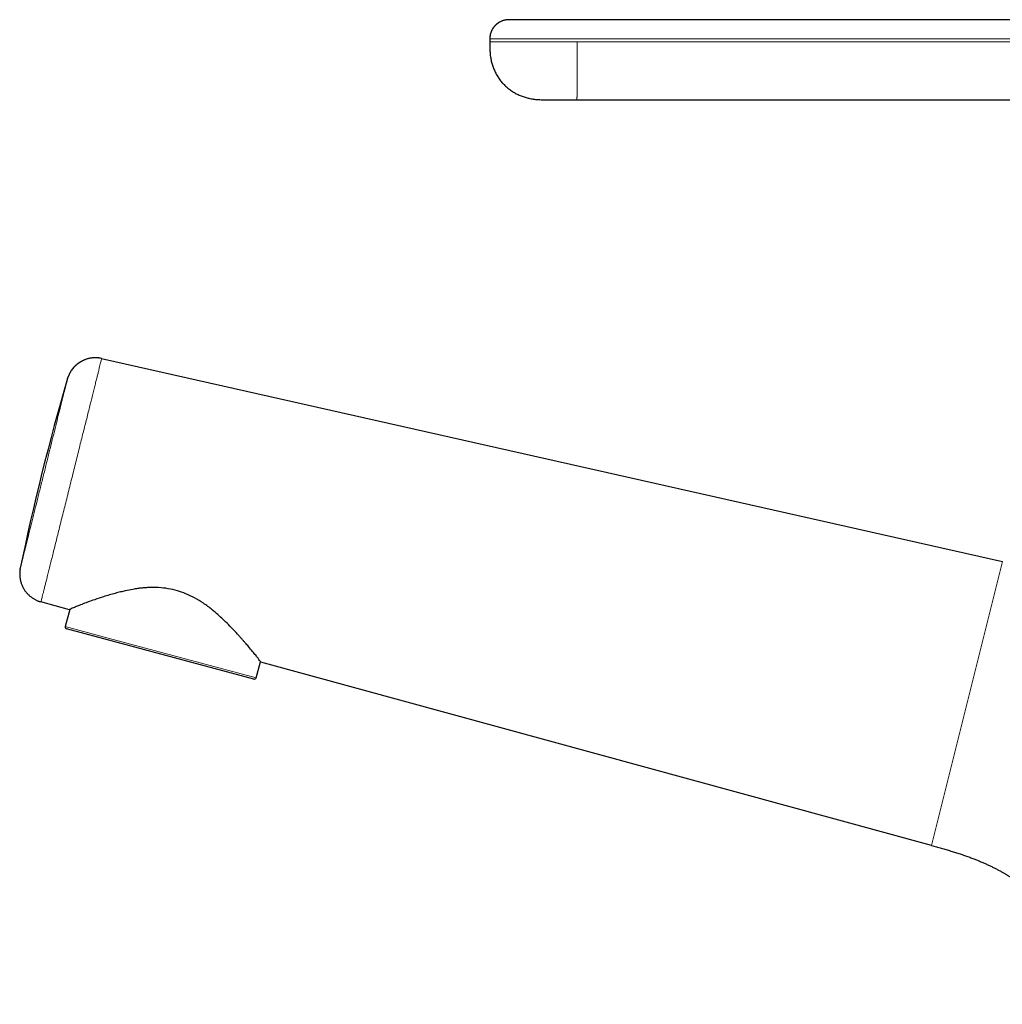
# Model space of a CAD drawing. Header units: millimetres. Extents: x 8 to 738, y 12 to 566.
# Tile 1 of 35: x 56 to 158, y 464 to 566. Entities that reach past the tile are written whole.
import ezdxf

# ---------------------------------------------------------------- set-up
doc = ezdxf.new("R2010")
doc.units = ezdxf.units.MM

msp = doc.modelspace()

# ---------------------------------------------------------------- linework, layer by layer
at = {"color": 7, "linetype": 'Continuous', "lineweight": 30}
for p, q in [((107.08, 565.59), (107, 565.59)), ((105.12, 563.59), (105.12, 563.29)), ((105.12, 563.59), (105.12, 563.59)), ((114.14, 557.29), (162.14, 557.29)), ((64.89, 530.48), (158.26, 509.44)), ((56.44, 508.65), (56.46, 508.75)), ((61.55, 504.44), (58.6, 505.24)), ((61.58, 504.45), (61.11, 502.69)), ((65.12, 501.41), (61.25, 502.44)), ((80.67, 497.24), (65.12, 501.41)), ((80.91, 497.38), (81.35, 499.02)), ((150.92, 479.99), (81.38, 499.01)), ((150.92, 479.99), (150.92, 480))]:
    msp.add_line(p, q, dxfattribs=at)
at = {"color": 8, "linetype": 'Continuous', "lineweight": 0}
for p, q in [((107.12, 565.59), (107.08, 565.59)), ((105.12, 563.59), (105.12, 563.29)), ((105.12, 563.29), (105.12, 563.29)), ((164.17, 563.29), (114.19, 563.29)), ((150.92, 480), (158.26, 509.44)), ((65.05, 501.63), (61.11, 502.69)), ((80.91, 497.38), (65.05, 501.63))]:
    msp.add_line(p, q, dxfattribs=at)
at = {"color": 7, "linetype": 'Continuous', "lineweight": 30, "flags": 128}
for points in [[(61.36, 528.39), (61.38, 528.49), (61.41, 528.58)], [(58.6, 505.24), (58.51, 505.27), (58.48, 505.28)]]:
    msp.add_lwpolyline(points, dxfattribs=at)
at = {"color": 8, "linetype": 'Continuous', "lineweight": 0, "flags": 128}
msp.add_lwpolyline([(56.43, 508.62), (56.44, 508.65), (56.44, 508.65)], dxfattribs=at)
at = {"color": 7, "linetype": 'Continuous', "lineweight": 30}
for centre, radius, start, end in [((64.23, 527.55), 3, 77.3, 146.2089), ((301.28, 458.14), 250, 163.6795, 168.3219), ((61.3, 502.64), 0.2, 165, 255), ((80.72, 497.44), 0.2, 255, 345)]:
    msp.add_arc(centre, radius, start, end, dxfattribs=at)
for points, knots in [([(106.89, 565.58), (106.88, 565.58), (106.82, 565.57), (106.73, 565.55), (106.59, 565.52), (106.46, 565.48), (106.33, 565.43), (106.2, 565.37), (106.08, 565.3), (105.97, 565.23), (105.86, 565.15), (105.76, 565.06), (105.66, 564.96), (105.57, 564.86), (105.49, 564.75), (105.41, 564.64), (105.35, 564.52), (105.29, 564.4), (105.24, 564.28), (105.2, 564.15), (105.16, 564.02), (105.14, 563.87), (105.12, 563.73), (105.12, 563.64), (105.12, 563.59)], [0, 0, 0, 0, 0.01027, 0.056487, 0.103664, 0.151717, 0.20055, 0.250055, 0.295927, 0.342171, 0.388683, 0.435361, 0.482095, 0.528779, 0.575304, 0.621567, 0.667465, 0.712902, 0.757787, 0.802037, 0.853265, 0.903395, 0.952332, 1, 1, 1, 1]), ([(107.08, 565.59), (107.08, 565.59), (107.07, 565.59), (107.06, 565.59), (107.05, 565.59), (107.04, 565.59), (107.03, 565.59), (107.02, 565.59), (107.02, 565.59), (107.01, 565.59), (107, 565.59), (106.98, 565.58), (106.96, 565.58), (106.93, 565.58), (106.9, 565.58), (106.87, 565.57), (106.81, 565.57), (106.74, 565.55), (106.64, 565.53), (106.55, 565.51), (106.44, 565.47), (106.34, 565.43), (106.23, 565.38), (106.12, 565.32), (106.01, 565.25), (105.9, 565.17), (105.8, 565.09), (105.73, 565.03), (105.68, 564.97), (105.62, 564.91), (105.57, 564.85), (105.52, 564.78), (105.46, 564.7), (105.41, 564.61), (105.35, 564.52), (105.3, 564.41), (105.25, 564.29), (105.21, 564.17), (105.17, 564.03), (105.15, 563.89), (105.13, 563.74), (105.13, 563.64), (105.13, 563.59)], [0, 0, 0, 0, 0.019183, 0.036318, 0.050425, 0.061554, 0.069825, 0.07298, 0.075579, 0.077771, 0.080941, 0.085561, 0.092464, 0.101433, 0.111486, 0.121558, 0.131648, 0.160563, 0.190039, 0.221138, 0.253922, 0.2884, 0.324569, 0.361451, 0.404105, 0.446245, 0.48776, 0.512328, 0.536612, 0.560595, 0.584655, 0.611028, 0.640024, 0.671578, 0.705601, 0.741982, 0.780581, 0.821231, 0.863734, 0.907866, 0.953378, 1, 1, 1, 1]), ([(107.11, 565.59), (107.11, 565.59), (107.11, 565.59), (107.11, 565.59), (107.1, 565.59), (107.09, 565.59), (107.09, 565.59), (107.08, 565.59), (107.07, 565.59), (107.06, 565.59), (107.05, 565.59), (107.05, 565.59)], [0, 0, 0, 0, 0.015178, 0.171417, 0.328039, 0.485053, 0.641898, 0.778088, 0.885936, 0.971517, 1, 1, 1, 1]), ([(164.16, 565.59), (153.99, 565.59), (138.75, 565.59), (123.3, 565.59), (117.82, 565.59), (117.21, 565.59), (116.6, 565.59), (115.99, 565.59), (115.38, 565.59), (114.77, 565.59), (114.27, 565.59), (113.89, 565.59), (113.62, 565.59), (113.35, 565.59), (113.09, 565.59), (112.82, 565.59), (112.56, 565.59), (112.29, 565.59), (112.02, 565.59), (111.74, 565.59), (111.46, 565.59), (111.19, 565.59), (110.93, 565.59), (110.69, 565.59), (110.46, 565.59), (110.23, 565.59), (110.02, 565.59), (109.8, 565.59), (109.6, 565.59), (109.4, 565.59), (109.2, 565.59), (109.01, 565.59), (108.82, 565.59), (108.64, 565.59), (108.47, 565.59), (108.31, 565.59), (108.16, 565.59), (108.02, 565.59), (107.9, 565.59), (107.78, 565.59), (107.67, 565.59), (107.57, 565.59), (107.48, 565.59), (107.4, 565.59), (107.33, 565.59), (107.27, 565.59), (107.22, 565.59), (107.17, 565.59), (107.14, 565.59), (107.12, 565.59), (107.12, 565.59), (107.12, 565.59), (107.12, 565.59)], [0, 0, 0, 0, 0.4999969, 0.7499947, 0.7599945, 0.7699944, 0.7799943, 0.7899942, 0.7999941, 0.8099941, 0.8199958, 0.8243953, 0.8287951, 0.8331946, 0.8375948, 0.8419952, 0.8463955, 0.8507958, 0.855636, 0.8604764, 0.8653167, 0.8701569, 0.8749968, 0.8793716, 0.8837463, 0.888121, 0.8924959, 0.8968709, 0.9012461, 0.9056216, 0.9099973, 0.9145816, 0.9191659, 0.92375, 0.9283338, 0.9329171, 0.9374999, 0.9418741, 0.946248, 0.9506221, 0.9549964, 0.9593712, 0.9637463, 0.9681218, 0.9724974, 0.9770813, 0.981665, 0.9862485, 0.9908317, 0.9954147, 0.9999978, 1, 1, 1, 1]), ([(105.12, 563.29), (105.12, 563.21), (105.12, 563.05), (105.12, 562.82), (105.13, 562.58), (105.14, 562.34), (105.16, 562.11), (105.18, 561.87), (105.22, 561.64), (105.26, 561.41), (105.31, 561.2), (105.37, 560.98), (105.43, 560.77), (105.51, 560.56), (105.6, 560.35), (105.7, 560.14), (105.8, 559.94), (105.92, 559.74), (106.04, 559.55), (106.18, 559.36), (106.32, 559.18), (106.46, 559.01), (106.61, 558.86), (106.77, 558.7), (106.93, 558.56), (107.1, 558.41), (107.29, 558.28), (107.48, 558.15), (107.67, 558.03), (107.87, 557.92), (108.08, 557.82), (108.28, 557.73), (108.48, 557.65), (108.68, 557.58), (108.88, 557.52), (109.09, 557.46), (109.3, 557.42), (109.52, 557.38), (109.75, 557.35), (109.98, 557.32), (110.21, 557.31), (110.44, 557.3), (110.66, 557.29), (110.89, 557.29), (111.04, 557.29), (111.12, 557.29)], [0, 0, 0, 0, 0.024235, 0.048498, 0.072809, 0.097182, 0.121631, 0.146167, 0.170802, 0.193481, 0.216259, 0.239144, 0.26214, 0.28525, 0.308474, 0.331809, 0.35525, 0.378789, 0.402414, 0.426112, 0.449868, 0.472303, 0.494758, 0.517218, 0.539664, 0.562083, 0.585812, 0.609476, 0.63306, 0.656551, 0.679941, 0.703221, 0.725068, 0.746814, 0.768459, 0.790006, 0.811461, 0.835302, 0.859044, 0.882695, 0.906268, 0.929771, 0.953218, 0.976622, 1, 1, 1, 1]), ([(110.9, 557.29), (110.91, 557.29), (110.93, 557.29), (110.95, 557.29), (110.98, 557.29), (111, 557.29), (111.02, 557.29), (111.05, 557.29), (111.07, 557.29), (111.08, 557.29), (111.08, 557.29)], [0, 0, 0, 0, 0.131892, 0.23942, 0.348947, 0.462316, 0.581129, 0.750258, 0.933956, 1, 1, 1, 1]), ([(111.12, 557.29), (111.12, 557.29), (111.13, 557.29), (111.15, 557.29), (111.18, 557.29), (111.22, 557.29), (111.27, 557.29), (111.34, 557.29), (111.41, 557.29), (111.49, 557.29), (111.58, 557.29), (111.68, 557.29), (111.78, 557.29), (111.9, 557.29), (112.02, 557.29), (112.15, 557.29), (112.3, 557.29), (112.45, 557.29), (112.61, 557.29), (112.78, 557.29), (112.95, 557.29), (113.12, 557.29), (113.29, 557.29), (113.46, 557.29), (113.63, 557.29), (113.8, 557.29), (113.97, 557.29), (114.09, 557.29), (114.14, 557.29)], [0, 0, 0, 0, 0.040002, 0.080001, 0.120001, 0.16, 0.199999, 0.239999, 0.280001, 0.316667, 0.353334, 0.39, 0.426666, 0.463333, 0.500001, 0.540003, 0.580002, 0.620001, 0.659999, 0.699997, 0.739997, 0.78, 0.816665, 0.85333, 0.889997, 0.926665, 0.963332, 1, 1, 1, 1]), ([(64.77, 530.5), (64.76, 530.5), (64.76, 530.51), (64.74, 530.51), (64.73, 530.51), (64.71, 530.51), (64.7, 530.51), (64.69, 530.51), (64.67, 530.52), (64.66, 530.52), (64.64, 530.52), (64.62, 530.52), (64.59, 530.53), (64.56, 530.53), (64.52, 530.53), (64.47, 530.54), (64.39, 530.54), (64.28, 530.55), (64.14, 530.55), (63.98, 530.54), (63.83, 530.52), (63.68, 530.5), (63.53, 530.47), (63.38, 530.43), (63.23, 530.38), (63.07, 530.32), (62.92, 530.25), (62.77, 530.17), (62.62, 530.08), (62.48, 529.99), (62.35, 529.88), (62.22, 529.78), (62.1, 529.66), (61.99, 529.55), (61.89, 529.43), (61.81, 529.31), (61.74, 529.21), (61.68, 529.12), (61.62, 529.03), (61.57, 528.94), (61.54, 528.86), (61.51, 528.8), (61.49, 528.76), (61.48, 528.73), (61.47, 528.71), (61.46, 528.69), (61.45, 528.67), (61.44, 528.65), (61.43, 528.62), (61.42, 528.6), (61.41, 528.58), (61.4, 528.55), (61.39, 528.52), (61.39, 528.5), (61.38, 528.49)], [0, 0, 0, 0, 0.01608, 0.030166, 0.042294, 0.050139, 0.056954, 0.062797, 0.067766, 0.072018, 0.075798, 0.080575, 0.086035, 0.092282, 0.100667, 0.110169, 0.128929, 0.148114, 0.183251, 0.219504, 0.250461, 0.282466, 0.315504, 0.349554, 0.384587, 0.420568, 0.457268, 0.493942, 0.530466, 0.566781, 0.602832, 0.638564, 0.673927, 0.708859, 0.742684, 0.775048, 0.799887, 0.823792, 0.846769, 0.868774, 0.889069, 0.900775, 0.91174, 0.916948, 0.921988, 0.927096, 0.932514, 0.938403, 0.944889, 0.952064, 0.959992, 0.971814, 0.985134, 1, 1, 1, 1]), ([(56.44, 508.65), (56.44, 508.64), (56.44, 508.63), (56.43, 508.61), (56.43, 508.59), (56.43, 508.57), (56.42, 508.56), (56.42, 508.54), (56.42, 508.52), (56.42, 508.5), (56.41, 508.47), (56.41, 508.44), (56.41, 508.41), (56.4, 508.37), (56.4, 508.29), (56.39, 508.18), (56.4, 508.05), (56.4, 507.91), (56.42, 507.77), (56.44, 507.62), (56.47, 507.47), (56.51, 507.32), (56.56, 507.16), (56.62, 507.01), (56.68, 506.85), (56.76, 506.7), (56.85, 506.55), (56.94, 506.41), (57.05, 506.27), (57.16, 506.14), (57.27, 506.02), (57.39, 505.91), (57.51, 505.81), (57.64, 505.71), (57.76, 505.63), (57.88, 505.55), (58, 505.49), (58.11, 505.43), (58.2, 505.39), (58.26, 505.36), (58.29, 505.35), (58.32, 505.34), (58.35, 505.33), (58.37, 505.32), (58.38, 505.32), (58.39, 505.31), (58.4, 505.31), (58.41, 505.31), (58.41, 505.31), (58.42, 505.3), (58.43, 505.3), (58.44, 505.3), (58.45, 505.29), (58.47, 505.29), (58.47, 505.28), (58.48, 505.28)], [0, 0, 0, 0, 0.015095, 0.028115, 0.039136, 0.046168, 0.05224, 0.057497, 0.062165, 0.067089, 0.072267, 0.07788, 0.083933, 0.094343, 0.105864, 0.133685, 0.162366, 0.191905, 0.222318, 0.253766, 0.28627, 0.319812, 0.354368, 0.389904, 0.426371, 0.463134, 0.499773, 0.536227, 0.572439, 0.608352, 0.643912, 0.679069, 0.713492, 0.746504, 0.778074, 0.808202, 0.836899, 0.864551, 0.892183, 0.899094, 0.906005, 0.91284, 0.91868, 0.923266, 0.926605, 0.928872, 0.93007, 0.931486, 0.935162, 0.940138, 0.946499, 0.954286, 0.966921, 0.982155, 1, 1, 1, 1]), ([(81.38, 499.01), (81.37, 499.02), (81.36, 499.04), (81.27, 499.18), (81.11, 499.4), (80.87, 499.71), (80.54, 500.11), (80.22, 500.5), (79.96, 500.81), (79.78, 501), (79.6, 501.21), (79.4, 501.43), (79.2, 501.67), (78.85, 502.05), (78.38, 502.56), (77.78, 503.15), (77.21, 503.68), (76.78, 504.07), (76.5, 504.31), (76.41, 504.39), (76.38, 504.42), (76.37, 504.43), (76.36, 504.43), (76.36, 504.43), (76.36, 504.43), (76.36, 504.43), (76.36, 504.43), (76.36, 504.43), (76.36, 504.43), (76.07, 504.67), (75.48, 505.1), (74.56, 505.66), (73.65, 506.1), (72.74, 506.43), (71.78, 506.64), (71.01, 506.72), (70.44, 506.74), (70.09, 506.74), (69.73, 506.73), (69.36, 506.71), (68.99, 506.68), (68.57, 506.63), (68.02, 506.53), (67.43, 506.41), (66.83, 506.27), (66.28, 506.13), (65.68, 505.97), (64.96, 505.74), (64.19, 505.48), (63.43, 505.22), (62.82, 504.99), (62.33, 504.8), (61.97, 504.64), (61.73, 504.53), (61.58, 504.45), (61.56, 504.44), (61.55, 504.44)], [0, 0, 0, 0, 0.025865, 0.053049, 0.081677, 0.111858, 0.143687, 0.177241, 0.188826, 0.200613, 0.212604, 0.224801, 0.237205, 0.249819, 0.284795, 0.314106, 0.337751, 0.362589, 0.370227, 0.373112, 0.374064, 0.374422, 0.374568, 0.374629, 0.374656, 0.374668, 0.374673, 0.374675, 0.374676, 0.374677, 0.409826, 0.442246, 0.47216, 0.499849, 0.528033, 0.5581, 0.568606, 0.579368, 0.590396, 0.601699, 0.613285, 0.625161, 0.64092, 0.666996, 0.683907, 0.7034, 0.725474, 0.750129, 0.787649, 0.82323, 0.856928, 0.888812, 0.918958, 0.947462, 0.974432, 1, 1, 1, 1]), ([(150.92, 480), (151.09, 479.95), (151.42, 479.86), (151.93, 479.72), (152.43, 479.58), (152.92, 479.43), (153.4, 479.28), (153.87, 479.13), (154.33, 478.98), (154.77, 478.82), (155.19, 478.66), (155.58, 478.51), (155.95, 478.36), (156.31, 478.21), (156.66, 478.05), (157, 477.89), (157.32, 477.73), (157.64, 477.57), (157.94, 477.41), (158.23, 477.25), (158.5, 477.1), (158.76, 476.94), (159.01, 476.78), (159.25, 476.63), (159.48, 476.47), (159.7, 476.32), (159.9, 476.18), (160.1, 476.04), (160.29, 475.89), (160.48, 475.75), (160.66, 475.6), (160.85, 475.45), (161.02, 475.3), (161.19, 475.15), (161.35, 475.01), (161.5, 474.87), (161.64, 474.74), (161.77, 474.61), (161.91, 474.48), (162.04, 474.34), (162.18, 474.19), (162.33, 474.03), (162.48, 473.87), (162.63, 473.7), (162.79, 473.52), (162.94, 473.33), (163.09, 473.14), (163.25, 472.93), (163.41, 472.72), (163.56, 472.5), (163.72, 472.27), (163.88, 472.03), (164.04, 471.78), (164.19, 471.52), (164.34, 471.25), (164.49, 470.98), (164.64, 470.7), (164.78, 470.39), (164.93, 470.06), (165.08, 469.7), (165.22, 469.34), (165.36, 468.96), (165.48, 468.58), (165.59, 468.2), (165.69, 467.81), (165.78, 467.41), (165.86, 467.01), (165.93, 466.61), (165.99, 466.21), (166.03, 465.8), (166.07, 465.4), (166.09, 465.03), (166.1, 464.7), (166.11, 464.4), (166.12, 464.11), (166.12, 463.82), (166.12, 463.63), (166.12, 463.54)], [0, 0, 0, 0, 0.02147, 0.042815, 0.063979, 0.084914, 0.105577, 0.12557, 0.145233, 0.164541, 0.18347, 0.200037, 0.216276, 0.232178, 0.247736, 0.262944, 0.277795, 0.292288, 0.306418, 0.319509, 0.33227, 0.3447, 0.356801, 0.368571, 0.380012, 0.390499, 0.400695, 0.410601, 0.420218, 0.429549, 0.439627, 0.449351, 0.458724, 0.467749, 0.476427, 0.484763, 0.492757, 0.500421, 0.507863, 0.515743, 0.524057, 0.532798, 0.541962, 0.551543, 0.560951, 0.570717, 0.580835, 0.591298, 0.602099, 0.613229, 0.624681, 0.636445, 0.648512, 0.660872, 0.673284, 0.685957, 0.698878, 0.712033, 0.72753, 0.743298, 0.759314, 0.775548, 0.79197, 0.80825, 0.824644, 0.841116, 0.857622, 0.874418, 0.89115, 0.907763, 0.924192, 0.94037, 0.952858, 0.965106, 0.977074, 0.98872, 1, 1, 1, 1])]:
    msp.add_open_spline(points, degree=3, knots=knots, dxfattribs=at)
at = {"color": 8, "linetype": 'Continuous', "lineweight": 0}
for points, knots in [([(164.17, 563.59), (153.49, 563.59), (141.91, 563.59), (129.44, 563.59), (126.77, 563.59), (124.1, 563.59), (121.43, 563.59), (118.76, 563.59), (116.85, 563.59), (115.7, 563.59), (115.31, 563.59), (114.92, 563.59), (114.54, 563.59), (114.19, 563.59), (113.85, 563.59), (113.51, 563.59), (113.15, 563.59), (112.79, 563.59), (112.43, 563.59), (111.98, 563.59), (111.43, 563.59), (110.8, 563.59), (110.18, 563.59), (109.59, 563.59), (109.01, 563.59), (108.47, 563.59), (107.97, 563.59), (107.5, 563.59), (107.06, 563.59), (106.67, 563.59), (106.32, 563.59), (106.01, 563.59), (105.75, 563.59), (105.53, 563.59), (105.35, 563.59), (105.22, 563.59), (105.15, 563.59), (105.14, 563.59), (105.13, 563.59)], [0, 0, 0, 0, 0.502479, 0.544352, 0.586226, 0.628099, 0.669972, 0.711845, 0.753784, 0.759761, 0.765827, 0.772008, 0.778047, 0.783578, 0.788904, 0.794032, 0.799548, 0.805496, 0.811098, 0.816689, 0.827254, 0.837803, 0.848353, 0.858919, 0.869519, 0.880108, 0.89061, 0.901041, 0.91142, 0.921762, 0.932082, 0.942394, 0.952712, 0.96305, 0.973423, 0.983846, 0.994338, 1, 1, 1, 1]), ([(114.19, 563.29), (114.14, 563.29), (114.03, 563.29), (113.86, 563.29), (113.69, 563.29), (113.51, 563.29), (113.33, 563.29), (113.15, 563.29), (112.96, 563.29), (112.78, 563.29), (112.6, 563.29), (112.42, 563.29), (112.21, 563.29), (111.94, 563.29), (111.64, 563.29), (111.34, 563.29), (111.04, 563.29), (110.74, 563.29), (110.44, 563.29), (110.14, 563.29), (109.84, 563.29), (109.55, 563.29), (109.27, 563.29), (108.99, 563.29), (108.73, 563.29), (108.48, 563.29), (108.24, 563.29), (108.01, 563.29), (107.78, 563.29), (107.55, 563.29), (107.33, 563.29), (107.12, 563.29), (106.92, 563.29), (106.73, 563.29), (106.55, 563.29), (106.39, 563.29), (106.23, 563.29), (106.09, 563.29), (105.95, 563.29), (105.83, 563.29), (105.71, 563.29), (105.6, 563.29), (105.5, 563.29), (105.41, 563.29), (105.33, 563.29), (105.27, 563.29), (105.22, 563.29), (105.18, 563.29), (105.15, 563.29), (105.13, 563.29), (105.12, 563.29), (105.12, 563.29)], [0, 0, 0, 0, 0.011938, 0.023814, 0.035807, 0.048098, 0.060872, 0.074314, 0.087766, 0.100867, 0.113394, 0.125906, 0.138406, 0.1607, 0.182965, 0.20521, 0.227443, 0.24967, 0.273246, 0.296833, 0.320439, 0.344075, 0.367748, 0.391469, 0.413831, 0.436097, 0.458275, 0.480374, 0.502402, 0.525698, 0.548933, 0.572117, 0.595257, 0.618364, 0.641444, 0.663188, 0.684922, 0.706653, 0.728386, 0.750128, 0.773204, 0.796306, 0.819442, 0.842618, 0.865845, 0.889131, 0.911149, 0.933236, 0.955401, 0.977652, 1, 1, 1, 1]), ([(114.14, 557.29), (114.15, 557.29), (114.15, 557.29), (114.15, 557.29), (114.15, 557.3), (114.15, 557.31), (114.15, 557.33), (114.16, 557.35), (114.16, 557.39), (114.16, 557.43), (114.16, 557.48), (114.16, 557.54), (114.17, 557.6), (114.17, 557.68), (114.17, 557.77), (114.17, 557.87), (114.17, 557.97), (114.17, 558.09), (114.18, 558.21), (114.18, 558.35), (114.18, 558.49), (114.18, 558.63), (114.18, 558.78), (114.18, 558.94), (114.18, 559.1), (114.18, 559.27), (114.19, 559.46), (114.19, 559.65), (114.19, 559.84), (114.19, 560.04), (114.19, 560.25), (114.19, 560.45), (114.19, 560.65), (114.19, 560.85), (114.19, 561.05), (114.19, 561.26), (114.19, 561.47), (114.19, 561.69), (114.19, 561.92), (114.19, 562.15), (114.19, 562.38), (114.19, 562.61), (114.19, 562.83), (114.19, 563.06), (114.19, 563.21), (114.19, 563.29)], [0, 0, 0, 0, 0.024236, 0.0485, 0.072811, 0.097185, 0.121635, 0.146172, 0.170808, 0.193487, 0.216266, 0.239152, 0.262149, 0.285259, 0.308484, 0.331819, 0.355261, 0.3788, 0.402426, 0.426124, 0.44988, 0.472316, 0.494771, 0.51723, 0.539676, 0.562095, 0.585824, 0.609487, 0.633071, 0.656562, 0.679951, 0.70323, 0.725077, 0.746822, 0.768466, 0.790013, 0.811467, 0.835307, 0.859048, 0.882699, 0.906271, 0.929774, 0.953219, 0.976622, 1, 1, 1, 1]), ([(64.89, 530.48), (64.89, 530.47), (64.89, 530.46), (64.87, 530.37), (64.83, 530.23), (64.78, 530.04), (64.72, 529.79), (64.65, 529.5), (64.56, 529.15), (64.47, 528.76), (64.36, 528.33), (64.24, 527.86), (64.11, 527.34), (63.97, 526.79), (63.83, 526.2), (63.67, 525.58), (63.51, 524.92), (63.34, 524.23), (63.16, 523.52), (62.97, 522.77), (62.78, 522.01), (62.58, 521.22), (62.38, 520.4), (62.17, 519.57), (61.96, 518.72), (61.75, 517.86), (61.53, 517), (61.32, 516.15), (61.11, 515.32), (60.91, 514.51), (60.71, 513.72), (60.52, 512.95), (60.34, 512.21), (60.16, 511.49), (59.99, 510.8), (59.82, 510.15), (59.67, 509.52), (59.52, 508.93), (59.38, 508.38), (59.26, 507.87), (59.14, 507.39), (59.03, 506.96), (58.93, 506.57), (58.85, 506.23), (58.77, 505.93), (58.71, 505.69), (58.66, 505.49), (58.63, 505.35), (58.61, 505.26), (58.6, 505.25), (58.6, 505.24)], [0, 0, 0, 0, 0.0218067, 0.0433167, 0.0645757, 0.0856245, 0.1064992, 0.1272319, 0.1478506, 0.1683798, 0.188841, 0.2092535, 0.2296344, 0.25, 0.2703656, 0.2907465, 0.311159, 0.3316202, 0.3521494, 0.3727681, 0.3935008, 0.4143755, 0.4354243, 0.4566833, 0.4781933, 0.5, 0.5218067, 0.5433167, 0.5645757, 0.5856245, 0.6064992, 0.6272319, 0.6478506, 0.6683798, 0.688841, 0.7092535, 0.7296344, 0.75, 0.7703656, 0.7907465, 0.811159, 0.8316202, 0.8521494, 0.8727681, 0.8935008, 0.9143755, 0.9354243, 0.9566833, 0.9781933, 1, 1, 1, 1]), ([(56.46, 508.75), (56.46, 508.76), (56.47, 508.79), (56.53, 509.06), (56.64, 509.47), (56.78, 510.04), (56.96, 510.76), (57.17, 511.61), (57.41, 512.57), (57.68, 513.65), (57.97, 514.8), (58.27, 516.02), (58.59, 517.29), (58.91, 518.57), (59.23, 519.86), (59.54, 521.12), (59.85, 522.34), (60.13, 523.5), (60.4, 524.57), (60.64, 525.54), (60.85, 526.39), (61.03, 527.1), (61.18, 527.67), (61.28, 528.09), (61.34, 528.35), (61.35, 528.38), (61.36, 528.39)], [0, 0, 0, 0, 0.041678, 0.083356, 0.125032, 0.166707, 0.208382, 0.250055, 0.291727, 0.333398, 0.375068, 0.416738, 0.458406, 0.500073, 0.541739, 0.583404, 0.625068, 0.666732, 0.708394, 0.750055, 0.791715, 0.833374, 0.875032, 0.916689, 0.958345, 1, 1, 1, 1])]:
    msp.add_open_spline(points, degree=3, knots=knots, dxfattribs=at)

doc.saveas('drawing.dxf')
